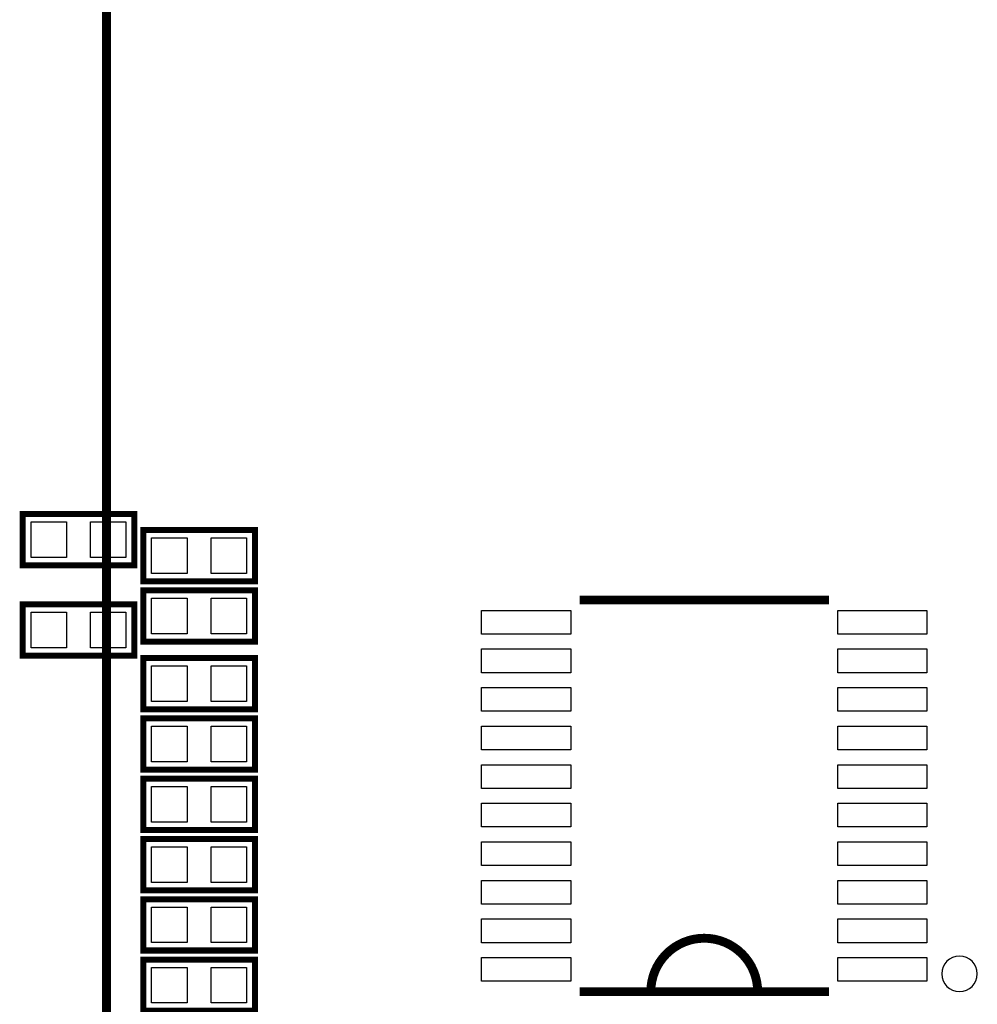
# Model space of a CAD drawing. Extents: x -28 to 211, y -50 to 129.
# Tile 10 of 18: x 100 to 116, y 36 to 53. Entities that reach past the tile are written whole.
import ezdxf

# ---------------------------------------------------------------- set-up
doc = ezdxf.new("R2010")
doc.units = 0
for name, color, linetype in [('BG_SILKSCREEN_TOP', 7, 'CONTINUOUS'), ('PG_SILKSCREEN_TOP', 253, 'CONTINUOUS'), ('PIN_TOP', 92, 'CONTINUOUS')]:
    doc.layers.add(name, color=color, linetype=linetype)

msp = doc.modelspace()

# ---------------------------------------------------------------- linework, layer by layer
at = {"layer": 'BG_SILKSCREEN_TOP', "const_width": 0.1524}
msp.add_lwpolyline([(101.056313, 13.532866), (101.056313, 59.532774)], dxfattribs=at)
at = {"layer": 'PG_SILKSCREEN_TOP'}
for points, const_width in [([(101.5238, 43.6372), (99.6442, 43.6372), (99.6442, 44.5008), (101.5238, 44.5008), (101.5238, 43.6372)], 0.1016), ([(103.5558, 43.367198), (101.6762, 43.367198), (101.6762, 44.230798), (103.5558, 44.230798), (103.5558, 43.367198)], 0.1016), ([(103.5558, 42.351198), (101.6762, 42.351198), (101.6762, 43.214798), (103.5558, 43.214798), (103.5558, 42.351198)], 0.1016), ([(101.5238, 42.1132), (99.6442, 42.1132), (99.6442, 42.9768), (101.5238, 42.9768), (101.5238, 42.1132)], 0.1016), ([(109.025004, 43.050993), (113.224996, 43.050993)], 0.150012), ([(103.5558, 41.208198), (101.6762, 41.208198), (101.6762, 42.071798), (103.5558, 42.071798), (103.5558, 41.208198)], 0.1016), ([(103.5558, 40.192198), (101.6762, 40.192198), (101.6762, 41.055798), (103.5558, 41.055798), (103.5558, 40.192198)], 0.1016), ([(103.5558, 39.176198), (101.6762, 39.176198), (101.6762, 40.039798), (103.5558, 40.039798), (103.5558, 39.176198)], 0.1016), ([(103.5558, 38.160198), (101.6762, 38.160198), (101.6762, 39.023798), (103.5558, 39.023798), (103.5558, 38.160198)], 0.1016), ([(103.5558, 37.144198), (101.6762, 37.144198), (101.6762, 38.007798), (103.5558, 38.007798), (103.5558, 37.144198)], 0.1016), ([(103.5558, 36.128198), (101.6762, 36.128198), (101.6762, 36.991798), (103.5558, 36.991798), (103.5558, 36.128198)], 0.1016), ([(109.025004, 36.451007), (113.224996, 36.451007)], 0.150012)]:
    msp.add_lwpolyline(points, dxfattribs=dict(at, const_width=const_width))
at = {"layer": 'PG_SILKSCREEN_TOP', "const_width": 0.150012}
msp.add_lwpolyline([(110.225002, 36.451007, -0.999993), (112.024998, 36.451007)], format="xyb", dxfattribs=at)
at = {"layer": 'PG_SILKSCREEN_TOP'}
msp.add_lwpolyline([(115.725016, 36.751006, 1), (115.124984, 36.750994, 1)], format="xyb", close=True, dxfattribs=at)
at = {"layer": 'PIN_TOP'}
for points in [[(100.383823, 44.368695), (100.383823, 43.769305), (99.784433, 43.769305), (99.784433, 44.368695)], [(101.383567, 44.368695), (101.383567, 43.769305), (100.784177, 43.769305), (100.784177, 44.368695)], [(102.415823, 44.098693), (102.415823, 43.499303), (101.816433, 43.499303), (101.816433, 44.098693)], [(103.415567, 44.098693), (103.415567, 43.499303), (102.816177, 43.499303), (102.816177, 44.098693)], [(102.415823, 43.082693), (102.415823, 42.483303), (101.816433, 42.483303), (101.816433, 43.082693)], [(103.415567, 43.082693), (103.415567, 42.483303), (102.816177, 42.483303), (102.816177, 43.082693)], [(100.383823, 42.844695), (100.383823, 42.245305), (99.784433, 42.245305), (99.784433, 42.844695)], [(101.383567, 42.844695), (101.383567, 42.245305), (100.784177, 42.245305), (100.784177, 42.844695)], [(108.875004, 42.475988), (107.375008, 42.475988), (107.375008, 42.875987), (108.875004, 42.875987)], [(114.874992, 42.475988), (113.374996, 42.475988), (113.374996, 42.875987), (114.874992, 42.875987)], [(108.875004, 41.826002), (107.375008, 41.826002), (107.375008, 42.226001), (108.875004, 42.226001)], [(114.874992, 41.826002), (113.374996, 41.826002), (113.374996, 42.226001), (114.874992, 42.226001)], [(102.415823, 41.939693), (102.415823, 41.340303), (101.816433, 41.340303), (101.816433, 41.939693)], [(103.415567, 41.939693), (103.415567, 41.340303), (102.816177, 41.340303), (102.816177, 41.939693)], [(108.875004, 41.175991), (107.375008, 41.175991), (107.375008, 41.57599), (108.875004, 41.57599)], [(114.874992, 41.175991), (113.374996, 41.175991), (113.374996, 41.57599), (114.874992, 41.57599)], [(102.415823, 40.923693), (102.415823, 40.324303), (101.816433, 40.324303), (101.816433, 40.923693)], [(103.415567, 40.923693), (103.415567, 40.324303), (102.816177, 40.324303), (102.816177, 40.923693)], [(108.875004, 40.526005), (107.375008, 40.526005), (107.375008, 40.926004), (108.875004, 40.926004)], [(114.874992, 40.526005), (113.374996, 40.526005), (113.374996, 40.926004), (114.874992, 40.926004)], [(108.875004, 39.875993), (107.375008, 39.875993), (107.375008, 40.275993), (108.875004, 40.275993)], [(114.874992, 39.875993), (113.374996, 39.875993), (113.374996, 40.275993), (114.874992, 40.275993)], [(102.415823, 39.907693), (102.415823, 39.308303), (101.816433, 39.308303), (101.816433, 39.907693)], [(103.415567, 39.907693), (103.415567, 39.308303), (102.816177, 39.308303), (102.816177, 39.907693)], [(108.875004, 39.226007), (107.375008, 39.226007), (107.375008, 39.626007), (108.875004, 39.626007)], [(114.874992, 39.226007), (113.374996, 39.226007), (113.374996, 39.626007), (114.874992, 39.626007)], [(102.415823, 38.891693), (102.415823, 38.292303), (101.816433, 38.292303), (101.816433, 38.891693)], [(103.415567, 38.891693), (103.415567, 38.292303), (102.816177, 38.292303), (102.816177, 38.891693)], [(108.875004, 38.575996), (107.375008, 38.575996), (107.375008, 38.975995), (108.875004, 38.975995)], [(114.874992, 38.575996), (113.374996, 38.575996), (113.374996, 38.975995), (114.874992, 38.975995)], [(108.875004, 37.92601), (107.375008, 37.92601), (107.375008, 38.326009), (108.875004, 38.326009)], [(114.874992, 37.92601), (113.374996, 37.92601), (113.374996, 38.326009), (114.874992, 38.326009)], [(102.415823, 37.875693), (102.415823, 37.276303), (101.816433, 37.276303), (101.816433, 37.875693)], [(103.415567, 37.875693), (103.415567, 37.276303), (102.816177, 37.276303), (102.816177, 37.875693)], [(108.875004, 37.275999), (107.375008, 37.275999), (107.375008, 37.675998), (108.875004, 37.675998)], [(114.874992, 37.275999), (113.374996, 37.275999), (113.374996, 37.675998), (114.874992, 37.675998)], [(108.875004, 36.626013), (107.375008, 36.626013), (107.375008, 37.026012), (108.875004, 37.026012)], [(114.874992, 36.626013), (113.374996, 36.626013), (113.374996, 37.026012), (114.874992, 37.026012)], [(102.415823, 36.859693), (102.415823, 36.260303), (101.816433, 36.260303), (101.816433, 36.859693)], [(103.415567, 36.859693), (103.415567, 36.260303), (102.816177, 36.260303), (102.816177, 36.859693)]]:
    msp.add_lwpolyline(points, close=True, dxfattribs=at)

doc.saveas('drawing.dxf')
